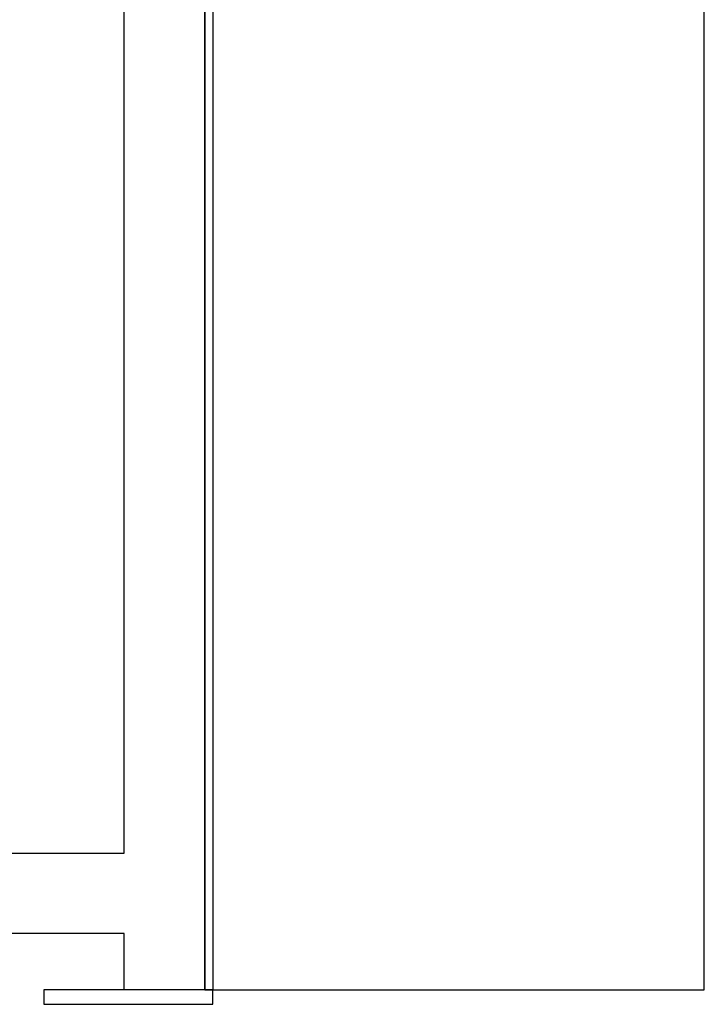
# Model space of a CAD drawing. Header units: millimetres. Extents: x -114 to 74467, y -1893 to 23658.
# Tile 4 of 52: x 12483 to 13333, y 16325 to 17549. Entities that reach past the tile are written whole.
import ezdxf

# ---------------------------------------------------------------- set-up
doc = ezdxf.new("R2010")
doc.units = ezdxf.units.MM
doc.header["$LTSCALE"] = 100
doc.layers.add('AL22----_BINNENWAND', color=2, linetype='Continuous')
doc.layers.add('AL74----_KEUKEN', color=7, linetype='Continuous')

# ---------------------------------------------------------------- blocks, each defined once
blk = doc.blocks.new('Keukenblok koningspunt SvdT')
at = {"layer": 'AL74----_KEUKEN'}
for p, q in [((-620, 1802), (-620, 0)), ((-620, 0), (-620, 1802)), ((-610, 1802), (-610, 0)), ((0, 0), (0, 1802)), ((-610, 0), (-820, 0)), ((-820, 0), (-820, -18)), ((-620, 0), (0, 0)), ((-610, 0), (-620, 0)), ((-610, -18), (-610, 0)), ((-820, -18), (-610, -18))]:
    blk.add_line(p, q, dxfattribs=at)

msp = doc.modelspace()

# ---------------------------------------------------------------- linework, layer by layer
at = {"layer": 'AL22----_BINNENWAND'}
msp.add_lwpolyline([(11412.8, 18213.3), (12712.8, 18213.3), (12712.8, 16343.3), (12612.8, 16343.3), (12612.8, 16413.3), (11412.8, 16413.3), (11412.8, 16513.3), (12612.8, 16513.3), (12612.8, 18113.3), (11412.8, 18113.3)], close=True, dxfattribs=at)

# ---------------------------------------------------------------- block references
at = {"layer": 'AL74----_KEUKEN'}
msp.add_blockref('Keukenblok koningspunt SvdT', (13332.8, 16343.3), dxfattribs=at)
msp.add_blockref('Keukenblok koningspunt SvdT', (13332.8, 16343.3), dxfattribs=at)

doc.saveas('drawing.dxf')
